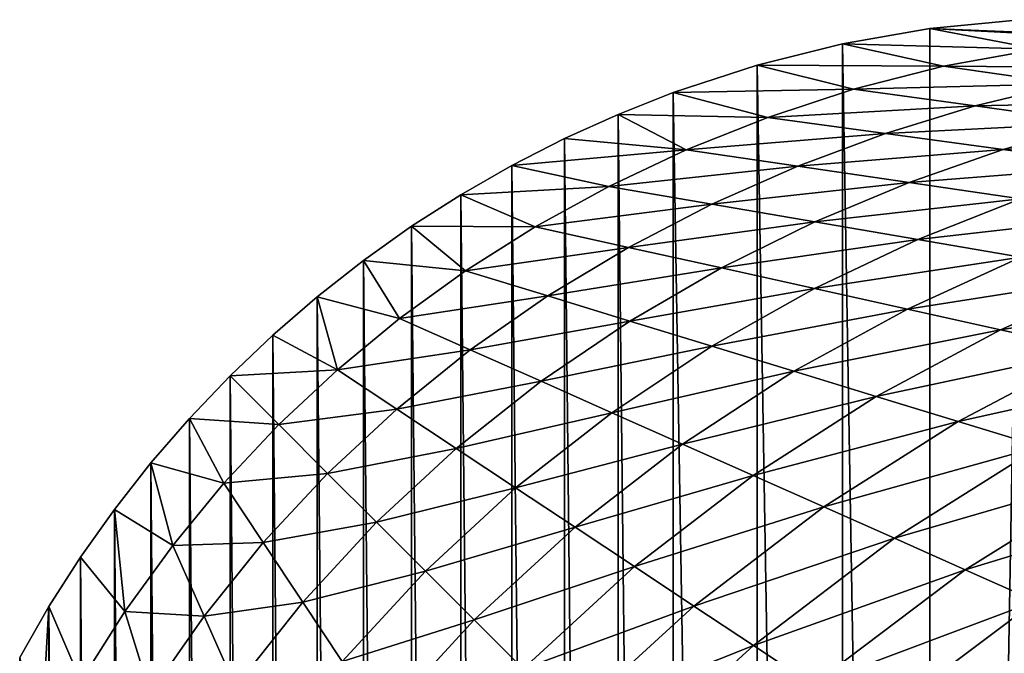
# Model space of a CAD drawing. Header units: metres. Extents: x -23 to 23, y -134 to 23.
# Tile 75 of 88: x -21.79 to -12.94, y 17.41 to 23.1. Entities that reach past the tile are written whole.
import ezdxf

# ---------------------------------------------------------------- set-up
doc = ezdxf.new("R2010")
doc.units = ezdxf.units.M
doc.layers.add('solid_509541_115_SW0003', color=7, linetype='CONTINUOUS')

msp = doc.modelspace()

# ---------------------------------------------------------------- linework, layer by layer
at = {"layer": 'solid_509541_115_SW0003'}
for points in [[(-12.805934, 23.102457), (-12.805936, -23.102457), (-13.615569, -23.022839)], [(-13.614156, 23.023029), (-12.805934, 23.102457), (-13.615569, -23.022839)], [(-13.614156, 23.023029), (-11.924918, 22.954731, 10.078394), (-12.805934, 23.102457)], [(-13.614156, 23.023029), (-13.615569, -23.022839), (-14.399124, 22.886789)], [(-12.643998, 22.838373, 11.913818), (-13.614156, 23.023029), (-14.399124, 22.886789)], [(-13.614156, 23.023029), (-11.764471, 22.92783, 11.913818), (-11.924918, 22.954731, 10.078394)], [(-12.643998, 22.838373, 11.913818), (-11.764471, 22.92783, 11.913818), (-13.614156, 23.023029)], [(-14.399124, 22.886789), (-14.402032, -22.886166), (-15.165908, 22.694778)], [(-13.489325, 22.685015, 11.913818), (-14.399124, 22.886789), (-15.165908, 22.694778)], [(-14.399124, 22.886789), (-13.615569, -23.022839), (-14.402032, -22.886166)], [(-13.489325, 22.685015, 11.913818), (-12.643998, 22.838373, 11.913818), (-14.399124, 22.886789)], [(-11.557735, 22.669683, 23.83955), (-12.643998, 22.838373, 11.913818), (-13.489325, 22.685015, 11.913818)], [(-15.165908, 22.694778), (-15.170073, -22.693575), (-15.918525, 22.447565)], [(-14.298086, 22.47732, 11.913818), (-15.165908, 22.694778), (-15.918525, 22.447565)], [(-15.165908, 22.694778), (-14.402032, -22.886166), (-15.170073, -22.693575)], [(-14.298086, 22.47732, 11.913818), (-13.489325, 22.685015, 11.913818), (-15.165908, 22.694778)], [(-12.386681, 22.525583, 23.83955), (-13.489325, 22.685015, 11.913818), (-14.298086, 22.47732, 11.913818)], [(-12.386681, 22.525583, 23.83955), (-11.557735, 22.669683, 23.83955), (-13.489325, 22.685015, 11.913818)], [(-15.06873, 22.224575, 11.913818), (-14.298086, 22.47732, 11.913818), (-15.918525, 22.447565)], [(-13.205543, 22.327126, 23.83955), (-14.298086, 22.47732, 11.913818), (-15.06873, 22.224575, 11.913818)], [(-13.205543, 22.327126, 23.83955), (-12.386681, 22.525583, 23.83955), (-14.298086, 22.47732, 11.913818)], [(-11.284037, 22.36615, 35.765282), (-12.386681, 22.525583, 23.83955), (-13.205543, 22.327126, 23.83955)], [(-15.918525, 22.447565), (-15.923551, -22.445719), (-16.413807, 22.251925)], [(-15.06873, 22.224575, 11.913818), (-15.918525, 22.447565), (-16.413807, 22.251925)], [(-15.918525, 22.447565), (-15.170073, -22.693575), (-15.923551, -22.445719)], [(-14.011024, 22.079794, 23.83955), (-13.205543, 22.327126, 23.83955), (-15.06873, 22.224575, 11.913818)], [(-12.113, 22.176931, 35.765282), (-13.205543, 22.327126, 23.83955), (-14.011024, 22.079794, 23.83955)], [(-12.113, 22.176931, 35.765282), (-11.284037, 22.36615, 35.765282), (-13.205543, 22.327126, 23.83955)], [(-16.413807, 22.251925), (-16.419197, -22.249649), (-16.897635, 22.033436)], [(-15.801489, 21.932587, 11.913818), (-16.413807, 22.251925), (-16.897635, 22.033436)], [(-16.413807, 22.251925), (-15.923551, -22.445719), (-16.419197, -22.249649)], [(-15.801489, 21.932587, 11.913818), (-15.06873, 22.224575, 11.913818), (-16.413807, 22.251925)], [(-14.011024, 22.079794, 23.83955), (-15.06873, 22.224575, 11.913818), (-15.801489, 21.932587, 11.913818)], [(-12.953319, 21.935013, 35.765282), (-12.113, 22.176931, 35.765282), (-14.011024, 22.079794, 23.83955)], [(-11.020456, 22.026737, 47.691013), (-12.113, 22.176931, 35.765282), (-12.953319, 21.935013, 35.765282)], [(-16.897635, 22.033436), (-16.90349, -22.030613), (-17.36961, 21.792246)], [(-15.801489, 21.932587, 11.913818), (-16.897635, 22.033436), (-17.36961, 21.792246)], [(-16.897635, 22.033436), (-16.419197, -22.249649), (-16.90349, -22.030613)], [(-14.800642, 21.785803, 23.83955), (-14.011024, 22.079794, 23.83955), (-15.801489, 21.932587, 11.913818)], [(-12.953319, 21.935013, 35.765282), (-14.011024, 22.079794, 23.83955), (-14.800642, 21.785803, 23.83955)], [(-11.895613, 21.79023, 47.691013), (-11.020456, 22.026737, 47.691013), (-12.953319, 21.935013, 35.765282)], [(-16.497665, 21.604368, 11.913818), (-15.801489, 21.932587, 11.913818), (-17.36961, 21.792246)], [(-14.800642, 21.785803, 23.83955), (-15.801489, 21.932587, 11.913818), (-16.497665, 21.604368, 11.913818)], [(-13.799795, 21.639019, 35.765282), (-12.953319, 21.935013, 35.765282), (-14.800642, 21.785803, 23.83955)], [(-11.895613, 21.79023, 47.691013), (-12.953319, 21.935013, 35.765282), (-13.799795, 21.639019, 35.765282)], [(-17.36961, 21.792246), (-17.37604, -21.788757), (-17.827345, 21.529688)], [(-16.497665, 21.604368, 11.913818), (-17.36961, 21.792246), (-17.827345, 21.529688)], [(-17.36961, 21.792246), (-16.90349, -22.030613), (-17.37604, -21.788757)], [(-15.572096, 21.44503, 23.83955), (-14.800642, 21.785803, 23.83955), (-16.497665, 21.604368, 11.913818)], [(-13.799795, 21.639019, 35.765282), (-14.800642, 21.785803, 23.83955), (-15.572096, 21.44503, 23.83955)], [(-12.798948, 21.492237, 47.691013), (-11.895613, 21.79023, 47.691013), (-13.799795, 21.639019, 35.765282)], [(-17.158598, 21.241665, 11.913818), (-16.497665, 21.604368, 11.913818), (-17.827345, 21.529688)], [(-15.572096, 21.44503, 23.83955), (-16.497665, 21.604368, 11.913818), (-17.158598, 21.241665, 11.913818)], [(-14.646527, 21.285692, 35.765282), (-13.799795, 21.639019, 35.765282), (-15.572096, 21.44503, 23.83955)], [(-12.798948, 21.492237, 47.691013), (-13.799795, 21.639019, 35.765282), (-14.646527, 21.285692, 35.765282)], [(-17.827345, 21.529688), (-17.83423, -21.52552), (-18.271105, 21.245676)], [(-17.158598, 21.241665, 11.913818), (-17.827345, 21.529688), (-18.271105, 21.245676)], [(-17.827345, 21.529688), (-17.37604, -21.788757), (-17.83423, -21.52552)], [(-16.322369, 21.056629, 23.83955), (-15.572096, 21.44503, 23.83955), (-17.158598, 21.241665, 11.913818)], [(-14.646527, 21.285692, 35.765282), (-15.572096, 21.44503, 23.83955), (-16.322369, 21.056629, 23.83955)], [(-13.720958, 21.126356, 47.691013), (-12.798948, 21.492237, 47.691013), (-14.646527, 21.285692, 35.765282)], [(-11.798101, 21.345453, 59.616749), (-12.798948, 21.492237, 47.691013), (-13.720958, 21.126356, 47.691013)], [(-12.795389, 20.967018, 59.616749), (-11.798101, 21.345453, 59.616749), (-13.720958, 21.126356, 47.691013)], [(-18.271105, 21.245676), (-18.278358, -21.240793), (-18.701815, 20.939932)], [(-17.785185, 20.845732, 11.913818), (-18.271105, 21.245676), (-18.701815, 20.939932)], [(-18.271105, 21.245676), (-17.83423, -21.52552), (-18.278358, -21.240793)], [(-17.785185, 20.845732, 11.913818), (-17.158598, 21.241665, 11.913818), (-18.271105, 21.245676)], [(-16.322369, 21.056629, 23.83955), (-17.158598, 21.241665, 11.913818), (-17.785185, 20.845732, 11.913818)], [(-15.486139, 20.871592, 35.765282), (-14.646527, 21.285692, 35.765282), (-16.322369, 21.056629, 23.83955)], [(-13.720958, 21.126356, 47.691013), (-14.646527, 21.285692, 35.765282), (-15.486139, 20.871592, 35.765282)], [(-14.64991, 20.686556, 47.691013), (-13.720958, 21.126356, 47.691013), (-15.486139, 20.871592, 35.765282)], [(-12.795389, 20.967018, 59.616749), (-13.720958, 21.126356, 47.691013), (-14.64991, 20.686556, 47.691013)], [(-17.047447, 20.620007, 23.83955), (-16.322369, 21.056629, 23.83955), (-17.785185, 20.845732, 11.913818)], [(-15.486139, 20.871592, 35.765282), (-16.322369, 21.056629, 23.83955), (-17.047447, 20.620007, 23.83955)], [(-18.701815, 20.939932), (-18.709488, -20.934187), (-19.118353, 20.613201)], [(-18.377964, 20.417318, 11.913818), (-18.701815, 20.939932), (-19.118353, 20.613201)], [(-18.701815, 20.939932), (-18.278358, -21.240793), (-18.709488, -20.934187)], [(-18.377964, 20.417318, 11.913818), (-17.785185, 20.845732, 11.913818), (-18.701815, 20.939932)], [(-13.81368, 20.501518, 59.616749), (-12.795389, 20.967018, 59.616749), (-14.64991, 20.686556, 47.691013)], [(-11.86982, 20.80768, 71.54248), (-12.795389, 20.967018, 59.616749), (-13.81368, 20.501518, 59.616749)], [(-17.047447, 20.620007, 23.83955), (-17.785185, 20.845732, 11.913818), (-18.377964, 20.417318, 11.913818)], [(-16.30971, 20.394279, 35.765282), (-15.486139, 20.871592, 35.765282), (-17.047447, 20.620007, 23.83955)], [(-14.64991, 20.686556, 47.691013), (-15.486139, 20.871592, 35.765282), (-16.30971, 20.394279, 35.765282)], [(-12.97745, 20.316483, 71.54248), (-11.86982, 20.80768, 71.54248), (-13.81368, 20.501518, 59.616749)], [(-10.944251, 20.648344, 83.468208), (-11.86982, 20.80768, 71.54248), (-12.97745, 20.316483, 71.54248)], [(-17.742682, 20.13513, 23.83955), (-17.047447, 20.620007, 23.83955), (-18.377964, 20.417318, 11.913818)], [(-16.30971, 20.394279, 35.765282), (-17.047447, 20.620007, 23.83955), (-17.742682, 20.13513, 23.83955)], [(-15.571972, 20.168552, 47.691013), (-14.64991, 20.686556, 47.691013), (-16.30971, 20.394279, 35.765282)], [(-13.81368, 20.501518, 59.616749), (-14.64991, 20.686556, 47.691013), (-15.571972, 20.168552, 47.691013)], [(-12.141221, 20.131445, 83.468208), (-10.944251, 20.648344, 83.468208), (-12.97745, 20.316483, 71.54248)], [(-19.118353, 20.613201), (-19.126444, -20.606497), (-19.518435, 20.267086)], [(-18.937275, 19.956614, 11.913818), (-19.118353, 20.613201), (-19.518435, 20.267086)], [(-19.118353, 20.613201), (-18.709488, -20.934187), (-19.126444, -20.606497)], [(-18.937275, 19.956614, 11.913818), (-18.377964, 20.417318, 11.913818), (-19.118353, 20.613201)], [(-14.834234, 19.942825, 59.616749), (-13.81368, 20.501518, 59.616749), (-15.571972, 20.168552, 47.691013)], [(-12.97745, 20.316483, 71.54248), (-13.81368, 20.501518, 59.616749), (-14.834234, 19.942825, 59.616749)], [(-17.742682, 20.13513, 23.83955), (-18.377964, 20.417318, 11.913818), (-18.937275, 19.956614, 11.913818)], [(-17.107397, 19.852942, 35.765282), (-16.30971, 20.394279, 35.765282), (-17.742682, 20.13513, 23.83955)], [(-15.571972, 20.168552, 47.691013), (-16.30971, 20.394279, 35.765282), (-17.107397, 19.852942, 35.765282)], [(-19.518435, 20.267086), (-19.526915, -20.259333), (-19.901564, 19.902063)], [(-18.937275, 19.956614, 11.913818), (-19.518435, 20.267086), (-19.901564, 19.902063)], [(-19.518435, 20.267086), (-19.126444, -20.606497), (-19.526915, -20.259333)], [(-14.096497, 19.7171, 71.54248), (-12.97745, 20.316483, 71.54248), (-14.834234, 19.942825, 59.616749)], [(-12.141221, 20.131445, 83.468208), (-12.97745, 20.316483, 71.54248), (-14.096497, 19.7171, 71.54248)], [(-18.403231, 19.602745, 23.83955), (-17.742682, 20.13513, 23.83955), (-18.937275, 19.956614, 11.913818)], [(-17.107397, 19.852942, 35.765282), (-17.742682, 20.13513, 23.83955), (-18.403231, 19.602745, 23.83955)], [(-16.472115, 19.570753, 47.691013), (-15.571972, 20.168552, 47.691013), (-17.107397, 19.852942, 35.765282)], [(-14.834234, 19.942825, 59.616749), (-15.571972, 20.168552, 47.691013), (-16.472115, 19.570753, 47.691013)], [(-13.358759, 19.491373, 83.468208), (-12.141221, 20.131445, 83.468208), (-14.096497, 19.7171, 71.54248)], [(-11.304991, 19.946409, 95.393944), (-12.141221, 20.131445, 83.468208), (-13.358759, 19.491373, 83.468208)], [(-19.463388, 19.463388, 11.913818), (-18.937275, 19.956614, 11.913818), (-19.901564, 19.902063)], [(-18.403231, 19.602745, 23.83955), (-18.937275, 19.956614, 11.913818), (-19.463388, 19.463388, 11.913818)], [(-15.836832, 19.288565, 59.616749), (-14.834234, 19.942825, 59.616749), (-16.472115, 19.570753, 47.691013)], [(-14.096497, 19.7171, 71.54248), (-14.834234, 19.942825, 59.616749), (-15.836832, 19.288565, 59.616749)], [(-12.621021, 19.265646, 95.393944), (-11.304991, 19.946409, 95.393944), (-13.358759, 19.491373, 83.468208)], [(-19.901564, 19.902063), (-19.910259, -19.89336), (-20.26664, 19.518919)], [(-19.463388, 19.463388, 11.913818), (-19.901564, 19.902063), (-20.26664, 19.518919)], [(-19.901564, 19.902063), (-19.526915, -20.259333), (-19.910259, -19.89336)], [(-17.869184, 19.248875, 35.765282), (-17.107397, 19.852942, 35.765282), (-18.403231, 19.602745, 23.83955)], [(-16.472115, 19.570753, 47.691013), (-17.107397, 19.852942, 35.765282), (-17.869184, 19.248875, 35.765282)], [(-15.201549, 19.006376, 71.54248), (-14.096497, 19.7171, 71.54248), (-15.836832, 19.288565, 59.616749)], [(-13.358759, 19.491373, 83.468208), (-14.096497, 19.7171, 71.54248), (-15.201549, 19.006376, 71.54248)], [(-19.024527, 19.024527, 23.83955), (-18.403231, 19.602745, 23.83955), (-19.463388, 19.463388, 11.913818)], [(-17.869184, 19.248875, 35.765282), (-18.403231, 19.602745, 23.83955), (-19.024527, 19.024527, 23.83955)], [(-17.335138, 18.895004, 47.691013), (-16.472115, 19.570753, 47.691013), (-17.869184, 19.248875, 35.765282)], [(-15.836832, 19.288565, 59.616749), (-16.472115, 19.570753, 47.691013), (-17.335138, 18.895004, 47.691013)], [(-20.26664, 19.518919), (-20.27507, -19.509762), (-20.612806, 19.118834)], [(-19.956614, 18.937275, 11.913818), (-20.26664, 19.518919), (-20.612806, 19.118834)], [(-20.26664, 19.518919), (-19.910259, -19.89336), (-20.27507, -19.509762)], [(-19.956614, 18.937275, 11.913818), (-19.463388, 19.463388, 11.913818), (-20.26664, 19.518919)], [(-14.566266, 18.724188, 83.468208), (-13.358759, 19.491373, 83.468208), (-15.201549, 19.006376, 71.54248)], [(-12.621021, 19.265646, 95.393944), (-13.358759, 19.491373, 83.468208), (-14.566266, 18.724188, 83.468208)], [(-19.024527, 19.024527, 23.83955), (-19.463388, 19.463388, 11.913818), (-19.956614, 18.937275, 11.913818)], [(-16.801092, 18.541136, 59.616749), (-15.836832, 19.288565, 59.616749), (-17.335138, 18.895004, 47.691013)], [(-15.201549, 19.006376, 71.54248), (-15.836832, 19.288565, 59.616749), (-16.801092, 18.541136, 59.616749)], [(-18.585665, 18.585665, 35.765282), (-17.869184, 19.248875, 35.765282), (-19.024527, 19.024527, 23.83955)], [(-17.335138, 18.895004, 47.691013), (-17.869184, 19.248875, 35.765282), (-18.585665, 18.585665, 35.765282)], [(-13.930983, 18.441999, 95.393944), (-12.621021, 19.265646, 95.393944), (-14.566266, 18.724188, 83.468208)], [(-11.883284, 19.039921, 107.319679), (-12.621021, 19.265646, 95.393944), (-13.930983, 18.441999, 95.393944)], [(-20.612806, 19.118834), (-20.62085, -19.109211), (-20.939526, 18.702362)], [(-20.417318, 18.377964, 11.913818), (-20.612806, 19.118834), (-20.939526, 18.702362)], [(-20.612806, 19.118834), (-20.27507, -19.509762), (-20.62085, -19.109211)], [(-20.417318, 18.377964, 11.913818), (-19.956614, 18.937275, 11.913818), (-20.612806, 19.118834)], [(-19.602745, 18.403231, 23.83955), (-19.024527, 19.024527, 23.83955), (-19.956614, 18.937275, 11.913818)], [(-18.585665, 18.585665, 35.765282), (-19.024527, 19.024527, 23.83955), (-19.602745, 18.403231, 23.83955)], [(-13.295699, 18.159809, 107.319679), (-11.883284, 19.039921, 107.319679), (-13.930983, 18.441999, 95.393944)], [(-13.295699, 18.159809, 107.319679), (-11.145546, 18.814194, 119.245407), (-11.883284, 19.039921, 107.319679)], [(-19.602745, 18.403231, 23.83955), (-19.956614, 18.937275, 11.913818), (-20.417318, 18.377964, 11.913818)], [(-16.267048, 18.187265, 71.54248), (-15.201549, 19.006376, 71.54248), (-16.801092, 18.541136, 59.616749)], [(-14.566266, 18.724188, 83.468208), (-15.201549, 19.006376, 71.54248), (-16.267048, 18.187265, 71.54248)], [(-18.146801, 18.146801, 47.691013), (-17.335138, 18.895004, 47.691013), (-18.585665, 18.585665, 35.765282)], [(-16.801092, 18.541136, 59.616749), (-17.335138, 18.895004, 47.691013), (-18.146801, 18.146801, 47.691013)], [(-13.295699, 18.159809, 107.319679), (-12.660417, 17.877621, 119.245407), (-11.145546, 18.814194, 119.245407)], [(-20.939526, 18.702362), (-20.947159, -18.69215), (-21.245277, 18.271696)], [(-20.845732, 17.785185, 11.913818), (-20.939526, 18.702362), (-21.245277, 18.271696)], [(-20.939526, 18.702362), (-20.62085, -19.109211), (-20.947159, -18.69215)], [(-20.845732, 17.785185, 11.913818), (-20.417318, 18.377964, 11.913818), (-20.939526, 18.702362)], [(-15.733002, 17.833395, 83.468208), (-14.566266, 18.724188, 83.468208), (-16.267048, 18.187265, 71.54248)], [(-13.930983, 18.441999, 95.393944), (-14.566266, 18.724188, 83.468208), (-15.733002, 17.833395, 83.468208)], [(-19.248875, 17.869184, 35.765282), (-18.585665, 18.585665, 35.765282), (-19.602745, 18.403231, 23.83955)], [(-18.146801, 18.146801, 47.691013), (-18.585665, 18.585665, 35.765282), (-19.248875, 17.869184, 35.765282)], [(-17.707939, 17.707939, 59.616749), (-16.801092, 18.541136, 59.616749), (-18.146801, 18.146801, 47.691013)], [(-16.267048, 18.187265, 71.54248), (-16.801092, 18.541136, 59.616749), (-17.707939, 17.707939, 59.616749)], [(-15.198956, 17.479527, 95.393944), (-13.930983, 18.441999, 95.393944), (-15.733002, 17.833395, 83.468208)], [(-13.295699, 18.159809, 107.319679), (-13.930983, 18.441999, 95.393944), (-15.198956, 17.479527, 95.393944)], [(-20.13513, 17.742682, 23.83955), (-20.417318, 18.377964, 11.913818), (-20.845732, 17.785185, 11.913818)], [(-20.13513, 17.742682, 23.83955), (-19.602745, 18.403231, 23.83955), (-20.417318, 18.377964, 11.913818)], [(-19.248875, 17.869184, 35.765282), (-19.602745, 18.403231, 23.83955), (-20.13513, 17.742682, 23.83955)], [(-21.245277, 18.271696), (-21.253012, -18.259886), (-21.529333, 17.82793)], [(-21.241665, 17.158598, 11.913818), (-21.245277, 18.271696), (-21.529333, 17.82793)], [(-21.245277, 18.271696), (-20.947159, -18.69215), (-21.253012, -18.259886)], [(-21.241665, 17.158598, 11.913818), (-20.845732, 17.785185, 11.913818), (-21.245277, 18.271696)], [(-18.895004, 17.335138, 47.691013), (-18.146801, 18.146801, 47.691013), (-19.248875, 17.869184, 35.765282)], [(-17.707939, 17.707939, 59.616749), (-18.146801, 18.146801, 47.691013), (-18.895004, 17.335138, 47.691013)], [(-17.269077, 17.269077, 71.54248), (-16.267048, 18.187265, 71.54248), (-17.707939, 17.707939, 59.616749)], [(-15.733002, 17.833395, 83.468208), (-16.267048, 18.187265, 71.54248), (-17.269077, 17.269077, 71.54248)], [(-14.66491, 17.125656, 107.319679), (-13.295699, 18.159809, 107.319679), (-15.198956, 17.479527, 95.393944)], [(-14.66491, 17.125656, 107.319679), (-12.660417, 17.877621, 119.245407), (-13.295699, 18.159809, 107.319679)], [(-11.033192, 18.191841, 131.27417), (-12.089215, 17.559093, 131.049515), (-13.151093, 16.783388, 131.050888)], [(-13.139234, 16.74568, 131.27417), (-11.033192, 18.191841, 131.27417), (-13.151093, 16.783388, 131.050888)], [(-10.980588, 18.104185, 131.511215), (-11.033192, 18.191841, 131.27417), (-13.139234, 16.74568, 131.27417)], [(-13.076313, 16.665108, 131.511215), (-10.980588, 18.104185, 131.511215), (-13.139234, 16.74568, 131.27417)], [(-10.898517, 17.967415, 131.714203), (-10.980588, 18.104185, 131.511215), (-13.076313, 16.665108, 131.511215)], [(-12.978145, 16.539391, 131.714203), (-10.898517, 17.967415, 131.714203), (-13.076313, 16.665108, 131.511215)], [(-10.792447, 17.790648, 131.869583), (-10.898517, 17.967415, 131.714203), (-12.978145, 16.539391, 131.714203)], [(-14.66491, 17.125656, 107.319679), (-14.130864, 16.771786, 119.245407), (-12.660417, 17.877621, 119.245407)], [(-12.089215, 17.559093, 131.049515), (-12.660417, 17.877621, 119.245407), (-14.130864, 16.771786, 119.245407)], [(-11.377405, 17.927921, 136.274826), (-13.534656, 16.360588, 136.274826), (-12.934975, 16.857187, 136.351959)], [(-13.50707, 16.327242, 136.209213), (-13.534656, 16.360588, 136.274826), (-11.377405, 17.927921, 136.274826)], [(-11.354217, 17.891382, 136.209213), (-13.50707, 16.327242, 136.209213), (-11.377405, 17.927921, 136.274826)], [(-13.465501, 16.276995, 136.165344), (-13.50707, 16.327242, 136.209213), (-11.354217, 17.891382, 136.209213)], [(-11.319273, 17.836321, 136.165344), (-13.465501, 16.276995, 136.165344), (-11.354217, 17.891382, 136.209213)], [(-21.529333, 17.82793), (-21.538162, -17.812653), (-21.79196, 17.370132)], [(-21.604368, 16.497665, 11.913818), (-21.529333, 17.82793), (-21.79196, 17.370132)], [(-21.604368, 16.497665, 11.913818), (-21.241665, 17.158598, 11.913818), (-21.529333, 17.82793)], [(-21.529333, 17.82793), (-21.253012, -18.259886), (-21.538162, -17.812653)], [(-20.620007, 17.047447, 23.83955), (-20.845732, 17.785185, 11.913818), (-21.241665, 17.158598, 11.913818)], [(-20.620007, 17.047447, 23.83955), (-20.13513, 17.742682, 23.83955), (-20.845732, 17.785185, 11.913818)], [(-19.852942, 17.107397, 35.765282), (-19.248875, 17.869184, 35.765282), (-20.13513, 17.742682, 23.83955)], [(-18.895004, 17.335138, 47.691013), (-19.248875, 17.869184, 35.765282), (-19.852942, 17.107397, 35.765282)], [(-16.830214, 16.830214, 83.468208), (-15.733002, 17.833395, 83.468208), (-17.269077, 17.269077, 71.54248)], [(-15.198956, 17.479527, 95.393944), (-15.733002, 17.833395, 83.468208), (-16.830214, 16.830214, 83.468208)], [(-11.319273, 17.836321, 136.165344), (-12.817077, 16.69557, 136.149994), (-13.465501, 16.276995, 136.165344)], [(-12.851272, 16.376907, 131.869583), (-10.792447, 17.790648, 131.869583), (-12.978145, 16.539391, 131.714203)], [(-19.852942, 17.107397, 35.765282), (-20.13513, 17.742682, 23.83955), (-20.620007, 17.047447, 23.83955)], [(-18.541136, 16.801092, 59.616749), (-17.707939, 17.707939, 59.616749), (-18.895004, 17.335138, 47.691013)], [(-17.269077, 17.269077, 71.54248), (-17.707939, 17.707939, 59.616749), (-18.541136, 16.801092, 59.616749)], [(-13.151093, 16.783388, 131.050888), (-12.089215, 17.559093, 131.049515), (-14.130864, 16.771786, 119.245407)], [(-16.391352, 16.391352, 95.393944), (-15.198956, 17.479527, 95.393944), (-16.830214, 16.830214, 83.468208)], [(-14.66491, 17.125656, 107.319679), (-15.198956, 17.479527, 95.393944), (-16.391352, 16.391352, 95.393944)]]:
    msp.add_3dface(points, dxfattribs=at)

doc.saveas('drawing.dxf')
